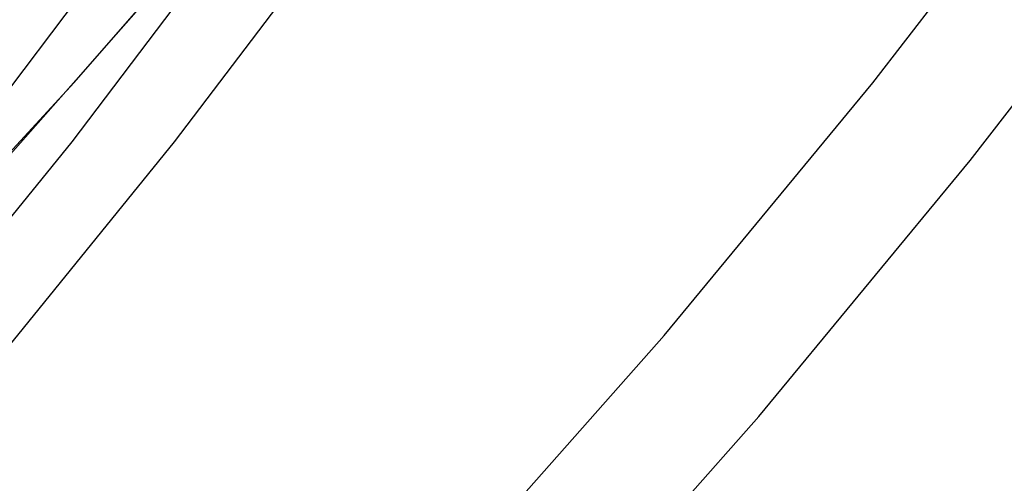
# Model space of a CAD drawing. Header units: millimetres. Extents: x 6049 to 7254, y -11340 to -10297.
# Tile 171 of 237: x 6691.28 to 6697.22, y -10718.21 to -10715.42. Entities that reach past the tile are written whole.
import ezdxf

# ---------------------------------------------------------------- set-up
doc = ezdxf.new("R2010")
doc.units = ezdxf.units.MM

msp = doc.modelspace()

# ---------------------------------------------------------------- linework, layer by layer
at = {"color": 8, "true_color": 0x7f7f7f}
for p, q in [((6696.429, -10715.7985, 212.0295), (6697.6347, -10714.232, 212.0295)), ((6691.6104, -10715.7955, 64.0911), (6692.5975, -10714.6636, 64.0911)), ((6691.6104, -10715.7955, 64.0911), (6692.5975, -10714.6636, 64.0911)), ((6690.9774, -10716.1543, 54.1163), (6692.0817, -10714.6951, 53.8613)), ((6692.7003, -10714.6951, 56.5409), (6691.596, -10716.1543, 56.7958)), ((6693.3189, -10714.6951, 59.2204), (6692.2147, -10716.1543, 59.4753)), ((6697.0163, -10716.2669, 211.3665), (6698.2378, -10714.6798, 211.3665)), ((6691.1471, -10716.3145, 67.1), (6692.3737, -10714.93, 67.1)), ((6691.1471, -10716.3145, 67.1), (6692.3737, -10714.93, 67.1)), ((6691.1471, -10716.3145, 65.5955), (6692.3737, -10714.93, 65.5955)), ((6690.5917, -10716.899, 64.0911), (6691.6104, -10715.7955, 64.0911)), ((6690.5917, -10716.899, 64.0911), (6691.6104, -10715.7955, 64.0911)), ((6695.1701, -10717.3225, 212.0295), (6696.429, -10715.7985, 212.0295)), ((6691.596, -10716.1543, 56.7958), (6690.4436, -10717.5737, 57.0619)), ((6692.2147, -10716.1543, 59.4753), (6691.0622, -10717.5737, 59.7414)), ((6695.7408, -10717.8108, 211.3665), (6697.0163, -10716.2669, 211.3665)), ((6693.8592, -10718.8021, 212.0295), (6695.1701, -10717.3225, 212.0295)), ((6694.4128, -10719.3099, 211.3665), (6695.7408, -10717.8108, 211.3665))]:
    msp.add_line(p, q, dxfattribs=at)

doc.saveas('drawing.dxf')
